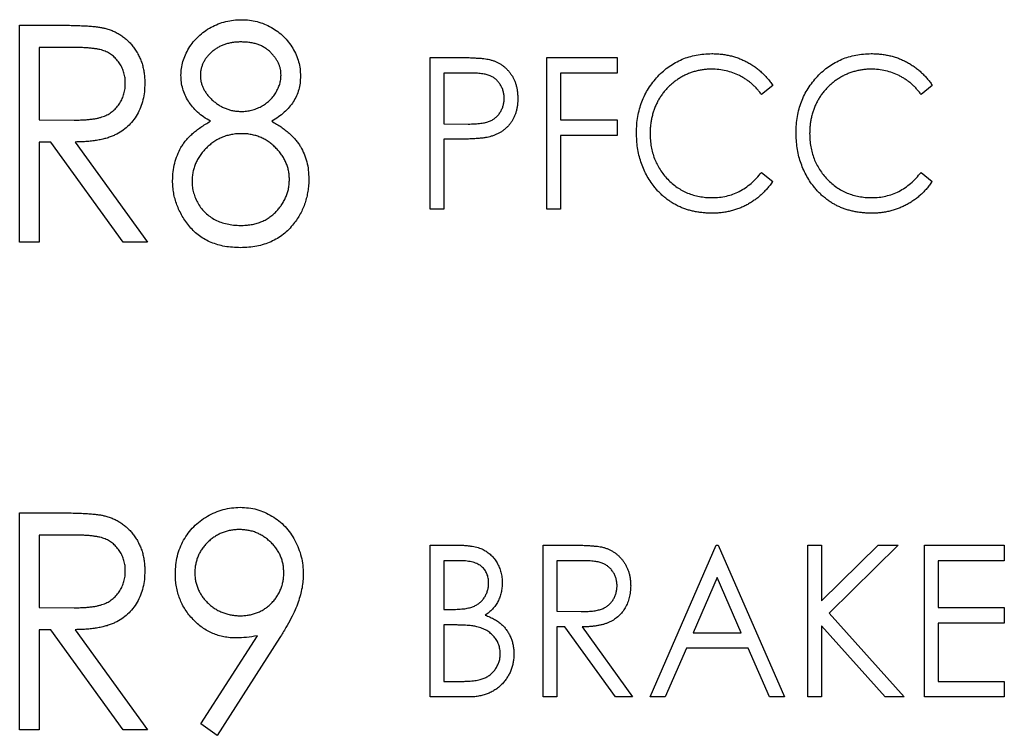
# Paper-space layout '1_1 scale views' of a CAD drawing. Header units: millimetres. Extents: x 0 to 420, y 0 to 297.
# Tile 6 of 48: x 108 to 120, y 140 to 149. Entities that reach past the tile are written whole.
import ezdxf

# ---------------------------------------------------------------- set-up
doc = ezdxf.new("R2010")
doc.units = ezdxf.units.MM

psp = doc.layouts.new('1_1 scale views')

# ---------------------------------------------------------------- linework, layer by layer
at = {"color": 7, "linetype": 'Continuous', "lineweight": 25}
for p, q in [((108.45, 148.558), (108.936, 148.558)), ((108.45, 145.912), (108.45, 148.558)), ((109.127, 148.287), (108.688, 148.287)), ((108.688, 148.287), (108.688, 147.405)), ((113.459, 148.164), (113.8, 148.164)), ((113.459, 146.312), (113.459, 148.164)), ((114.884, 148.164), (115.739, 148.164)), ((114.884, 146.312), (114.884, 148.164)), ((115.739, 148.164), (115.739, 147.974)), ((113.934, 147.974), (113.625, 147.974)), ((113.625, 147.974), (113.625, 147.357)), ((115.739, 147.974), (115.05, 147.974)), ((115.05, 147.974), (115.05, 147.404)), ((117.638, 147.824), (117.502, 147.713)), ((119.585, 147.824), (119.45, 147.713)), ((108.688, 147.405), (109.117, 147.401)), ((113.625, 147.357), (113.921, 147.353)), ((115.05, 147.404), (115.739, 147.404)), ((115.739, 147.404), (115.739, 147.214)), ((113.748, 147.167), (113.625, 147.167)), ((113.625, 147.167), (113.625, 146.312)), ((115.739, 147.214), (115.05, 147.214)), ((115.05, 147.214), (115.05, 146.312)), ((108.83, 147.133), (108.688, 147.133)), ((108.688, 147.133), (108.688, 145.912)), ((109.711, 145.912), (108.83, 147.133)), ((109.129, 147.133), (110.011, 145.912)), ((117.502, 146.763), (117.638, 146.653)), ((119.45, 146.763), (119.585, 146.653)), ((113.625, 146.312), (113.459, 146.312)), ((115.05, 146.312), (114.884, 146.312)), ((108.688, 145.912), (108.45, 145.912)), ((110.011, 145.912), (109.711, 145.912)), ((108.45, 142.608), (108.936, 142.608)), ((108.45, 139.962), (108.45, 142.608)), ((109.127, 142.337), (108.688, 142.337)), ((108.688, 142.337), (108.688, 141.455)), ((113.459, 142.214), (113.793, 142.214)), ((113.459, 140.362), (113.459, 142.214)), ((114.836, 142.214), (115.177, 142.214)), ((114.836, 140.362), (114.836, 142.214)), ((116.142, 140.362), (116.95, 142.214)), ((116.95, 142.214), (116.973, 142.214)), ((116.973, 142.214), (117.781, 140.362)), ((118.066, 142.214), (118.232, 142.214)), ((118.066, 140.362), (118.066, 142.214)), ((118.232, 142.214), (118.232, 141.534)), ((118.232, 141.534), (118.924, 142.214)), ((119.17, 142.214), (118.325, 141.383)), ((118.924, 142.214), (119.17, 142.214)), ((119.49, 142.214), (120.464, 142.214)), ((119.49, 140.362), (119.49, 142.214)), ((120.464, 142.214), (120.464, 142.024)), ((113.825, 142.024), (113.625, 142.024)), ((113.625, 142.024), (113.625, 141.431)), ((115.31, 142.024), (115.003, 142.024)), ((115.003, 142.024), (115.003, 141.407)), ((120.464, 142.024), (119.657, 142.024)), ((119.657, 142.024), (119.657, 141.454)), ((116.962, 141.82), (116.668, 141.146)), ((117.255, 141.146), (116.962, 141.82)), ((108.688, 141.455), (109.117, 141.451)), ((113.625, 141.431), (113.724, 141.431)), ((115.003, 141.407), (115.303, 141.404)), ((119.657, 141.454), (120.464, 141.454)), ((120.464, 141.454), (120.464, 141.264)), ((118.325, 141.383), (119.241, 140.362)), ((108.83, 141.183), (108.688, 141.183)), ((108.688, 141.183), (108.688, 139.962)), ((109.711, 139.962), (108.83, 141.183)), ((109.129, 141.183), (110.011, 139.962)), ((113.723, 141.241), (113.625, 141.241)), ((113.625, 141.241), (113.625, 140.552)), ((115.102, 141.217), (115.003, 141.217)), ((115.003, 141.217), (115.003, 140.362)), ((115.719, 140.362), (115.102, 141.217)), ((115.312, 141.217), (115.929, 140.362)), ((119.011, 140.362), (118.232, 141.23)), ((118.232, 141.23), (118.232, 140.362)), ((120.464, 141.264), (119.657, 141.264)), ((119.657, 141.264), (119.657, 140.552)), ((110.659, 140.033), (111.35, 141.108)), ((111.624, 141.086), (110.859, 139.894)), ((116.668, 141.146), (117.255, 141.146)), ((116.585, 140.956), (116.326, 140.362)), ((117.338, 140.956), (116.585, 140.956)), ((117.597, 140.362), (117.338, 140.956)), ((113.625, 140.552), (113.84, 140.552)), ((119.657, 140.552), (120.464, 140.552)), ((120.464, 140.552), (120.464, 140.362)), ((113.927, 140.362), (113.459, 140.362)), ((115.003, 140.362), (114.836, 140.362)), ((115.929, 140.362), (115.719, 140.362)), ((116.326, 140.362), (116.142, 140.362)), ((117.781, 140.362), (117.597, 140.362)), ((118.232, 140.362), (118.066, 140.362)), ((119.241, 140.362), (119.011, 140.362)), ((120.464, 140.362), (119.49, 140.362)), ((108.688, 139.962), (108.45, 139.962)), ((110.011, 139.962), (109.711, 139.962)), ((110.859, 139.894), (110.659, 140.033))]:
    psp.add_line(p, q, dxfattribs=at)
for points, knots in [([(110.418, 147.947), (110.419, 147.975), (110.422, 148.032), (110.44, 148.116), (110.472, 148.199), (110.514, 148.28), (110.567, 148.356), (110.631, 148.424), (110.703, 148.484), (110.785, 148.535), (110.872, 148.576), (110.965, 148.604), (111.061, 148.623), (111.126, 148.625), (111.159, 148.626)], [0, 0, 0, 0, 0.075898, 0.152361, 0.231582, 0.313764, 0.397876, 0.481065, 0.564927, 0.651306, 0.738407, 0.824672, 0.911311, 1, 1, 1, 1]), ([(111.159, 148.626), (111.191, 148.625), (111.254, 148.623), (111.347, 148.604), (111.437, 148.575), (111.522, 148.534), (111.6, 148.483), (111.671, 148.423), (111.732, 148.354), (111.783, 148.278), (111.825, 148.197), (111.855, 148.113), (111.873, 148.027), (111.875, 147.969), (111.876, 147.939)], [0, 0, 0, 0, 0.087232, 0.172427, 0.257616, 0.343034, 0.4283, 0.511889, 0.594344, 0.678136, 0.76075, 0.84139, 0.92045, 1, 1, 1, 1]), ([(108.936, 148.558), (108.969, 148.558), (109.031, 148.558), (109.121, 148.556), (109.202, 148.553), (109.275, 148.55), (109.34, 148.544), (109.396, 148.539), (109.445, 148.531), (109.474, 148.525), (109.488, 148.522)], [0, 0, 0, 0, 0.176242, 0.33814, 0.484799, 0.617149, 0.734395, 0.837422, 0.92561, 1, 1, 1, 1]), ([(109.488, 148.522), (109.505, 148.517), (109.541, 148.508), (109.591, 148.488), (109.639, 148.464), (109.685, 148.437), (109.728, 148.406), (109.768, 148.371), (109.807, 148.332), (109.841, 148.289), (109.873, 148.244), (109.9, 148.195), (109.925, 148.144), (109.944, 148.09), (109.959, 148.034), (109.969, 147.975), (109.976, 147.913), (109.976, 147.872), (109.977, 147.85)], [0, 0, 0, 0, 0.061387, 0.121495, 0.181089, 0.240038, 0.298644, 0.35799, 0.418441, 0.480043, 0.541867, 0.604173, 0.666682, 0.729899, 0.794538, 0.860455, 0.929211, 1, 1, 1, 1]), ([(109.739, 147.851), (109.739, 147.872), (109.737, 147.914), (109.724, 147.976), (109.703, 148.034), (109.673, 148.088), (109.637, 148.138), (109.594, 148.181), (109.547, 148.215), (109.502, 148.238), (109.463, 148.252), (109.428, 148.261), (109.389, 148.269), (109.345, 148.275), (109.297, 148.281), (109.245, 148.284), (109.187, 148.286), (109.148, 148.287), (109.127, 148.287)], [0, 0, 0, 0, 0.074206, 0.146692, 0.218332, 0.29067, 0.362618, 0.431553, 0.499554, 0.567987, 0.604677, 0.646293, 0.69288, 0.744014, 0.799888, 0.86174, 0.928424, 1, 1, 1, 1]), ([(111.146, 148.354), (111.129, 148.354), (111.095, 148.353), (111.045, 148.348), (110.997, 148.338), (110.952, 148.325), (110.909, 148.307), (110.868, 148.287), (110.83, 148.262), (110.794, 148.233), (110.762, 148.202), (110.733, 148.17), (110.709, 148.136), (110.69, 148.1), (110.674, 148.063), (110.663, 148.024), (110.656, 147.984), (110.656, 147.957), (110.655, 147.943)], [0, 0, 0, 0, 0.0729957, 0.1426084, 0.210916, 0.2768553, 0.3412606, 0.4054979, 0.4694891, 0.5341133, 0.5978095, 0.6579498, 0.7161764, 0.7731382, 0.8295284, 0.885346, 0.9418735, 1, 1, 1, 1]), ([(111.639, 147.948), (111.638, 147.961), (111.638, 147.986), (111.632, 148.023), (111.622, 148.059), (111.608, 148.094), (111.59, 148.129), (111.568, 148.162), (111.542, 148.195), (111.513, 148.227), (111.48, 148.257), (111.443, 148.283), (111.402, 148.306), (111.358, 148.324), (111.31, 148.337), (111.258, 148.348), (111.203, 148.353), (111.165, 148.354), (111.146, 148.354)], [0, 0, 0, 0, 0.052892, 0.104861, 0.156461, 0.209915, 0.264475, 0.320383, 0.378702, 0.440292, 0.502986, 0.565931, 0.631168, 0.69788, 0.767558, 0.840346, 0.91813, 1, 1, 1, 1]), ([(113.8, 148.164), (113.823, 148.164), (113.868, 148.164), (113.932, 148.163), (113.991, 148.16), (114.043, 148.157), (114.09, 148.154), (114.13, 148.149), (114.165, 148.144), (114.186, 148.139), (114.195, 148.136)], [0, 0, 0, 0, 0.1765, 0.339032, 0.485753, 0.61857, 0.735674, 0.838185, 0.926155, 1, 1, 1, 1]), ([(114.195, 148.136), (114.207, 148.133), (114.231, 148.126), (114.265, 148.112), (114.298, 148.096), (114.329, 148.077), (114.358, 148.055), (114.385, 148.031), (114.411, 148.004), (114.435, 147.975), (114.457, 147.943), (114.476, 147.91), (114.492, 147.874), (114.505, 147.837), (114.515, 147.797), (114.522, 147.756), (114.527, 147.712), (114.527, 147.683), (114.528, 147.667)], [0, 0, 0, 0, 0.060075, 0.119303, 0.178069, 0.236256, 0.294313, 0.353143, 0.412708, 0.473813, 0.535615, 0.597403, 0.660232, 0.723514, 0.789577, 0.856841, 0.927091, 1, 1, 1, 1]), ([(115.976, 147.249), (115.977, 147.282), (115.978, 147.348), (115.991, 147.444), (116.011, 147.536), (116.04, 147.624), (116.077, 147.708), (116.122, 147.788), (116.176, 147.864), (116.237, 147.935), (116.303, 148), (116.375, 148.057), (116.452, 148.104), (116.532, 148.144), (116.617, 148.174), (116.706, 148.196), (116.799, 148.209), (116.862, 148.211), (116.894, 148.212)], [0, 0, 0, 0, 0.067236, 0.132194, 0.195391, 0.257388, 0.318778, 0.380515, 0.442528, 0.505942, 0.569171, 0.630524, 0.690882, 0.750747, 0.811024, 0.872201, 0.934998, 1, 1, 1, 1]), ([(116.894, 148.212), (116.914, 148.211), (116.952, 148.211), (117.01, 148.206), (117.066, 148.198), (117.12, 148.187), (117.173, 148.173), (117.225, 148.155), (117.275, 148.134), (117.324, 148.11), (117.371, 148.084), (117.416, 148.054), (117.458, 148.022), (117.499, 147.988), (117.537, 147.951), (117.573, 147.911), (117.607, 147.869), (117.628, 147.839), (117.638, 147.824)], [0, 0, 0, 0, 0.067002, 0.132942, 0.197212, 0.260814, 0.32354, 0.38588, 0.447839, 0.509647, 0.571537, 0.632443, 0.693319, 0.753787, 0.814645, 0.875557, 0.937659, 1, 1, 1, 1]), ([(117.923, 147.249), (117.924, 147.282), (117.925, 147.348), (117.938, 147.444), (117.958, 147.536), (117.987, 147.624), (118.024, 147.708), (118.069, 147.788), (118.123, 147.864), (118.184, 147.935), (118.251, 148), (118.322, 148.057), (118.399, 148.104), (118.479, 148.144), (118.564, 148.174), (118.653, 148.196), (118.746, 148.209), (118.809, 148.211), (118.841, 148.212)], [0, 0, 0, 0, 0.067236, 0.132194, 0.195391, 0.257388, 0.318778, 0.380515, 0.442528, 0.505942, 0.569171, 0.630524, 0.690882, 0.750747, 0.811024, 0.872201, 0.934998, 1, 1, 1, 1]), ([(118.841, 148.212), (118.861, 148.211), (118.899, 148.211), (118.957, 148.206), (119.013, 148.198), (119.067, 148.187), (119.121, 148.173), (119.172, 148.155), (119.222, 148.134), (119.271, 148.11), (119.318, 148.084), (119.363, 148.054), (119.405, 148.022), (119.446, 147.988), (119.484, 147.951), (119.52, 147.911), (119.554, 147.869), (119.575, 147.839), (119.585, 147.824)], [0, 0, 0, 0, 0.067002, 0.132942, 0.197212, 0.260814, 0.32354, 0.38588, 0.447839, 0.509647, 0.571537, 0.632443, 0.693319, 0.753787, 0.814645, 0.875557, 0.937659, 1, 1, 1, 1]), ([(116.89, 148.022), (116.873, 148.022), (116.839, 148.021), (116.789, 148.016), (116.74, 148.008), (116.692, 147.996), (116.645, 147.981), (116.598, 147.963), (116.553, 147.942), (116.509, 147.917), (116.467, 147.89), (116.427, 147.86), (116.389, 147.828), (116.354, 147.794), (116.321, 147.758), (116.291, 147.719), (116.263, 147.678), (116.238, 147.635), (116.215, 147.59), (116.196, 147.543), (116.179, 147.496), (116.166, 147.446), (116.155, 147.396), (116.148, 147.344), (116.143, 147.291), (116.143, 147.255), (116.142, 147.236)], [0, 0, 0, 0, 0.042054, 0.083393, 0.124454, 0.165461, 0.206316, 0.247114, 0.288563, 0.330315, 0.372018, 0.413257, 0.453959, 0.494537, 0.53495, 0.575397, 0.616502, 0.657759, 0.699337, 0.740877, 0.782508, 0.824785, 0.867453, 0.910542, 0.954879, 1, 1, 1, 1]), ([(117.502, 147.713), (117.493, 147.725), (117.474, 147.75), (117.444, 147.784), (117.412, 147.817), (117.38, 147.847), (117.345, 147.874), (117.309, 147.9), (117.272, 147.923), (117.221, 147.95), (117.154, 147.979), (117.069, 148.004), (116.981, 148.019), (116.92, 148.021), (116.89, 148.022)], [0, 0, 0, 0, 0.065249, 0.129752, 0.19303, 0.255253, 0.317083, 0.378287, 0.439499, 0.500949, 0.623295, 0.74628, 0.871322, 1, 1, 1, 1]), ([(118.837, 148.022), (118.82, 148.022), (118.786, 148.021), (118.736, 148.016), (118.687, 148.008), (118.639, 147.996), (118.592, 147.981), (118.545, 147.963), (118.5, 147.942), (118.456, 147.917), (118.414, 147.89), (118.374, 147.86), (118.336, 147.828), (118.301, 147.794), (118.268, 147.758), (118.238, 147.719), (118.21, 147.678), (118.185, 147.635), (118.162, 147.59), (118.143, 147.543), (118.126, 147.496), (118.113, 147.446), (118.102, 147.396), (118.095, 147.344), (118.09, 147.291), (118.09, 147.255), (118.089, 147.236)], [0, 0, 0, 0, 0.042054, 0.083393, 0.124454, 0.165461, 0.206316, 0.247114, 0.288563, 0.330315, 0.372018, 0.413257, 0.453959, 0.494537, 0.53495, 0.575397, 0.616502, 0.657759, 0.699337, 0.740877, 0.782508, 0.824785, 0.867453, 0.910542, 0.954879, 1, 1, 1, 1]), ([(119.45, 147.713), (119.44, 147.725), (119.422, 147.75), (119.391, 147.784), (119.359, 147.817), (119.327, 147.847), (119.292, 147.874), (119.256, 147.9), (119.219, 147.923), (119.168, 147.95), (119.101, 147.979), (119.016, 148.004), (118.928, 148.019), (118.867, 148.021), (118.837, 148.022)], [0, 0, 0, 0, 0.065249, 0.129752, 0.19303, 0.255253, 0.317083, 0.378287, 0.439499, 0.500949, 0.623295, 0.74628, 0.871322, 1, 1, 1, 1]), ([(110.779, 147.386), (110.75, 147.403), (110.695, 147.436), (110.621, 147.495), (110.558, 147.56), (110.507, 147.63), (110.467, 147.705), (110.439, 147.783), (110.421, 147.864), (110.419, 147.919), (110.418, 147.947)], [0, 0, 0, 0, 0.141592, 0.2760629, 0.4033018, 0.5272993, 0.6476768, 0.7650936, 0.8817781, 1, 1, 1, 1]), ([(110.655, 147.943), (110.656, 147.929), (110.656, 147.902), (110.664, 147.862), (110.676, 147.822), (110.692, 147.784), (110.714, 147.747), (110.739, 147.71), (110.771, 147.675), (110.805, 147.641), (110.843, 147.61), (110.882, 147.582), (110.924, 147.559), (110.967, 147.54), (111.012, 147.525), (111.058, 147.514), (111.106, 147.508), (111.139, 147.507), (111.155, 147.506)], [0, 0, 0, 0, 0.056616, 0.111922, 0.167884, 0.224708, 0.283151, 0.34408, 0.407772, 0.474921, 0.54286, 0.609016, 0.67358, 0.738498, 0.801995, 0.866705, 0.932523, 1, 1, 1, 1]), ([(111.155, 147.506), (111.176, 147.507), (111.218, 147.508), (111.28, 147.521), (111.34, 147.54), (111.397, 147.566), (111.451, 147.599), (111.499, 147.639), (111.541, 147.684), (111.576, 147.734), (111.603, 147.787), (111.624, 147.84), (111.636, 147.894), (111.638, 147.931), (111.639, 147.948)], [0, 0, 0, 0, 0.087185, 0.173538, 0.259581, 0.347289, 0.434973, 0.520191, 0.604029, 0.688633, 0.772056, 0.850297, 0.925899, 1, 1, 1, 1]), ([(111.876, 147.939), (111.875, 147.911), (111.874, 147.854), (111.857, 147.772), (111.829, 147.695), (111.79, 147.623), (111.74, 147.556), (111.678, 147.494), (111.607, 147.436), (111.553, 147.403), (111.525, 147.386)], [0, 0, 0, 0, 0.1246928, 0.2446228, 0.3622423, 0.4801474, 0.6004583, 0.7254064, 0.8587054, 1, 1, 1, 1]), ([(114.361, 147.667), (114.361, 147.682), (114.36, 147.711), (114.351, 147.754), (114.336, 147.796), (114.315, 147.834), (114.29, 147.87), (114.26, 147.9), (114.226, 147.924), (114.195, 147.94), (114.167, 147.95), (114.143, 147.957), (114.116, 147.962), (114.085, 147.966), (114.052, 147.97), (114.015, 147.973), (113.976, 147.974), (113.948, 147.974), (113.934, 147.974)], [0, 0, 0, 0, 0.0740913, 0.1470678, 0.2191758, 0.292487, 0.364821, 0.434086, 0.5028423, 0.57172, 0.6083535, 0.6499045, 0.6958165, 0.7468715, 0.8026582, 0.8631859, 0.9291504, 1, 1, 1, 1]), ([(109.117, 147.401), (109.137, 147.401), (109.176, 147.401), (109.232, 147.404), (109.285, 147.407), (109.333, 147.413), (109.377, 147.419), (109.417, 147.428), (109.453, 147.438), (109.495, 147.453), (109.542, 147.477), (109.593, 147.513), (109.637, 147.557), (109.673, 147.608), (109.703, 147.663), (109.724, 147.723), (109.737, 147.786), (109.739, 147.829), (109.739, 147.851)], [0, 0, 0, 0, 0.068884, 0.133004, 0.192369, 0.247684, 0.298447, 0.344783, 0.387444, 0.426058, 0.498477, 0.568226, 0.638295, 0.709239, 0.781676, 0.852765, 0.925523, 1, 1, 1, 1]), ([(109.977, 147.85), (109.976, 147.815), (109.974, 147.747), (109.956, 147.647), (109.926, 147.554), (109.885, 147.468), (109.832, 147.39), (109.769, 147.321), (109.696, 147.264), (109.627, 147.225), (109.566, 147.199), (109.516, 147.181), (109.462, 147.167), (109.403, 147.155), (109.341, 147.145), (109.274, 147.139), (109.203, 147.134), (109.154, 147.134), (109.129, 147.133)], [0, 0, 0, 0, 0.083484, 0.162613, 0.23918, 0.314494, 0.388385, 0.460717, 0.533791, 0.609022, 0.648239, 0.690365, 0.734562, 0.781635, 0.831635, 0.884694, 0.940506, 1, 1, 1, 1]), ([(113.921, 147.353), (113.936, 147.353), (113.963, 147.353), (114.004, 147.355), (114.041, 147.357), (114.075, 147.361), (114.107, 147.366), (114.135, 147.371), (114.16, 147.378), (114.19, 147.388), (114.223, 147.405), (114.258, 147.43), (114.289, 147.461), (114.315, 147.496), (114.336, 147.536), (114.351, 147.577), (114.36, 147.621), (114.361, 147.651), (114.361, 147.667)], [0, 0, 0, 0, 0.070231, 0.135127, 0.195896, 0.251444, 0.303058, 0.349556, 0.391936, 0.430093, 0.501229, 0.570517, 0.640124, 0.710955, 0.782914, 0.853735, 0.926014, 1, 1, 1, 1]), ([(114.528, 147.667), (114.527, 147.652), (114.527, 147.622), (114.523, 147.579), (114.515, 147.537), (114.506, 147.498), (114.493, 147.46), (114.477, 147.425), (114.459, 147.391), (114.437, 147.36), (114.413, 147.331), (114.387, 147.304), (114.359, 147.28), (114.328, 147.259), (114.296, 147.239), (114.261, 147.223), (114.224, 147.209), (114.198, 147.201), (114.185, 147.197)], [0, 0, 0, 0, 0.072309, 0.141358, 0.208207, 0.272336, 0.335143, 0.396174, 0.456668, 0.516646, 0.575929, 0.634933, 0.693693, 0.752708, 0.811962, 0.873196, 0.935504, 1, 1, 1, 1]), ([(110.316, 146.661), (110.317, 146.698), (110.32, 146.77), (110.339, 146.875), (110.372, 146.973), (110.409, 147.052), (110.446, 147.111), (110.479, 147.154), (110.518, 147.196), (110.56, 147.237), (110.608, 147.276), (110.66, 147.315), (110.717, 147.352), (110.758, 147.375), (110.779, 147.386)], [0, 0, 0, 0, 0.1207561, 0.236813, 0.35026, 0.4633102, 0.5211542, 0.5805603, 0.6428101, 0.7074758, 0.7757044, 0.8465259, 0.9214795, 1, 1, 1, 1]), ([(111.525, 147.386), (111.545, 147.375), (111.584, 147.353), (111.64, 147.318), (111.69, 147.28), (111.737, 147.243), (111.779, 147.203), (111.816, 147.162), (111.849, 147.121), (111.885, 147.064), (111.923, 146.988), (111.955, 146.892), (111.975, 146.789), (111.977, 146.719), (111.978, 146.683)], [0, 0, 0, 0, 0.078045, 0.152615, 0.223262, 0.290956, 0.355325, 0.417626, 0.476908, 0.534534, 0.647521, 0.761304, 0.878255, 1, 1, 1, 1]), ([(111.16, 147.235), (111.139, 147.235), (111.097, 147.234), (111.037, 147.225), (110.978, 147.212), (110.923, 147.193), (110.87, 147.167), (110.819, 147.137), (110.772, 147.101), (110.727, 147.061), (110.687, 147.017), (110.651, 146.971), (110.621, 146.922), (110.596, 146.872), (110.577, 146.82), (110.564, 146.766), (110.555, 146.71), (110.554, 146.672), (110.553, 146.653)], [0, 0, 0, 0, 0.067596, 0.132929, 0.196397, 0.259393, 0.321589, 0.384465, 0.447689, 0.51278, 0.577452, 0.639772, 0.700413, 0.760058, 0.819311, 0.878362, 0.938641, 1, 1, 1, 1]), ([(111.741, 146.678), (111.74, 146.696), (111.739, 146.732), (111.731, 146.784), (111.718, 146.835), (111.699, 146.885), (111.675, 146.933), (111.645, 146.979), (111.611, 147.024), (111.571, 147.066), (111.528, 147.106), (111.482, 147.14), (111.434, 147.17), (111.383, 147.194), (111.331, 147.212), (111.276, 147.225), (111.218, 147.234), (111.179, 147.235), (111.16, 147.235)], [0, 0, 0, 0, 0.0607153, 0.1196582, 0.1786371, 0.2377148, 0.2975386, 0.3590521, 0.4221988, 0.4878296, 0.5538978, 0.6184644, 0.6811729, 0.7436698, 0.8060987, 0.8691137, 0.9339398, 1, 1, 1, 1]), ([(114.185, 147.197), (114.175, 147.195), (114.151, 147.189), (114.112, 147.183), (114.067, 147.178), (114.016, 147.174), (113.958, 147.171), (113.893, 147.169), (113.823, 147.167), (113.774, 147.167), (113.748, 147.167)], [0, 0, 0, 0, 0.075269, 0.165174, 0.268129, 0.385984, 0.51806, 0.664405, 0.825035, 1, 1, 1, 1]), ([(116.192, 146.589), (116.175, 146.612), (116.14, 146.658), (116.097, 146.732), (116.059, 146.809), (116.029, 146.891), (116.005, 146.975), (115.988, 147.063), (115.978, 147.155), (115.977, 147.217), (115.976, 147.249)], [0, 0, 0, 0, 0.122254, 0.24342, 0.364291, 0.486273, 0.609794, 0.736233, 0.865843, 1, 1, 1, 1]), ([(116.142, 147.236), (116.143, 147.209), (116.144, 147.155), (116.155, 147.077), (116.171, 147.001), (116.195, 146.93), (116.225, 146.861), (116.263, 146.796), (116.306, 146.735), (116.356, 146.678), (116.412, 146.626), (116.471, 146.579), (116.534, 146.541), (116.6, 146.509), (116.67, 146.485), (116.744, 146.468), (116.821, 146.456), (116.873, 146.455), (116.9, 146.455)], [0, 0, 0, 0, 0.067402, 0.132225, 0.195291, 0.256964, 0.318228, 0.379385, 0.441024, 0.503862, 0.566597, 0.627855, 0.688166, 0.748276, 0.808707, 0.870424, 0.93412, 1, 1, 1, 1]), ([(118.139, 146.589), (118.122, 146.612), (118.087, 146.658), (118.044, 146.732), (118.006, 146.809), (117.976, 146.891), (117.952, 146.975), (117.935, 147.063), (117.925, 147.155), (117.924, 147.217), (117.923, 147.249)], [0, 0, 0, 0, 0.122254, 0.24342, 0.364291, 0.486273, 0.609794, 0.736233, 0.865843, 1, 1, 1, 1]), ([(118.089, 147.236), (118.09, 147.209), (118.091, 147.155), (118.102, 147.077), (118.118, 147.001), (118.142, 146.93), (118.172, 146.861), (118.21, 146.796), (118.253, 146.735), (118.303, 146.678), (118.359, 146.626), (118.418, 146.579), (118.481, 146.541), (118.547, 146.509), (118.617, 146.485), (118.691, 146.468), (118.768, 146.456), (118.82, 146.455), (118.847, 146.455)], [0, 0, 0, 0, 0.067402, 0.132225, 0.195291, 0.256964, 0.318228, 0.379385, 0.441024, 0.503862, 0.566597, 0.627855, 0.688166, 0.748276, 0.808707, 0.870424, 0.93412, 1, 1, 1, 1]), ([(116.9, 146.455), (116.929, 146.456), (116.988, 146.457), (117.073, 146.472), (117.154, 146.496), (117.232, 146.53), (117.306, 146.574), (117.376, 146.628), (117.443, 146.691), (117.482, 146.739), (117.502, 146.763)], [0, 0, 0, 0, 0.1259, 0.248079, 0.368237, 0.488157, 0.609636, 0.7344, 0.864047, 1, 1, 1, 1]), ([(118.847, 146.455), (118.877, 146.456), (118.935, 146.457), (119.02, 146.472), (119.101, 146.496), (119.179, 146.53), (119.253, 146.574), (119.323, 146.628), (119.39, 146.691), (119.429, 146.739), (119.45, 146.763)], [0, 0, 0, 0, 0.1259, 0.248079, 0.368237, 0.488157, 0.609636, 0.7344, 0.864047, 1, 1, 1, 1]), ([(111.144, 145.844), (111.111, 145.845), (111.047, 145.847), (110.954, 145.858), (110.867, 145.879), (110.786, 145.906), (110.711, 145.942), (110.643, 145.987), (110.58, 146.038), (110.525, 146.098), (110.476, 146.163), (110.434, 146.229), (110.397, 146.297), (110.367, 146.367), (110.345, 146.438), (110.328, 146.511), (110.318, 146.585), (110.317, 146.636), (110.316, 146.661)], [0, 0, 0, 0, 0.075685, 0.147388, 0.21543, 0.280739, 0.344012, 0.406031, 0.467816, 0.530525, 0.592889, 0.653222, 0.712146, 0.770064, 0.827275, 0.884378, 0.941815, 1, 1, 1, 1]), ([(110.553, 146.653), (110.554, 146.629), (110.556, 146.582), (110.571, 146.513), (110.594, 146.445), (110.627, 146.381), (110.667, 146.32), (110.716, 146.268), (110.772, 146.221), (110.836, 146.183), (110.906, 146.152), (110.981, 146.132), (111.062, 146.118), (111.118, 146.116), (111.146, 146.116)], [0, 0, 0, 0, 0.0794917, 0.1573807, 0.236934, 0.3176676, 0.3990926, 0.4790851, 0.5597949, 0.6421184, 0.7266777, 0.8139967, 0.9045884, 1, 1, 1, 1]), ([(111.146, 146.116), (111.168, 146.116), (111.211, 146.117), (111.275, 146.125), (111.334, 146.138), (111.391, 146.157), (111.444, 146.18), (111.493, 146.21), (111.539, 146.244), (111.58, 146.284), (111.618, 146.326), (111.651, 146.371), (111.678, 146.418), (111.701, 146.467), (111.719, 146.517), (111.732, 146.569), (111.739, 146.623), (111.74, 146.659), (111.741, 146.678)], [0, 0, 0, 0, 0.07246, 0.141932, 0.208401, 0.273058, 0.335808, 0.397893, 0.459985, 0.52308, 0.585468, 0.646407, 0.705612, 0.763909, 0.821613, 0.880053, 0.939113, 1, 1, 1, 1]), ([(111.978, 146.683), (111.978, 146.657), (111.977, 146.607), (111.967, 146.533), (111.953, 146.46), (111.933, 146.39), (111.907, 146.323), (111.875, 146.257), (111.838, 146.194), (111.808, 146.155), (111.793, 146.135)], [0, 0, 0, 0, 0.129553, 0.256356, 0.381025, 0.503667, 0.6269, 0.749143, 0.873737, 1, 1, 1, 1]), ([(116.896, 146.265), (116.878, 146.265), (116.842, 146.265), (116.788, 146.27), (116.736, 146.276), (116.685, 146.285), (116.636, 146.296), (116.588, 146.31), (116.542, 146.326), (116.497, 146.345), (116.454, 146.367), (116.412, 146.391), (116.371, 146.417), (116.333, 146.447), (116.295, 146.478), (116.259, 146.512), (116.225, 146.549), (116.203, 146.575), (116.192, 146.589)], [0, 0, 0, 0, 0.068335, 0.135464, 0.200567, 0.264774, 0.327263, 0.389343, 0.450083, 0.510699, 0.570569, 0.630747, 0.691051, 0.751063, 0.812002, 0.873718, 0.936106, 1, 1, 1, 1]), ([(117.638, 146.653), (117.628, 146.638), (117.606, 146.608), (117.571, 146.565), (117.535, 146.526), (117.496, 146.488), (117.455, 146.453), (117.412, 146.422), (117.368, 146.392), (117.321, 146.365), (117.273, 146.342), (117.223, 146.321), (117.172, 146.304), (117.12, 146.289), (117.066, 146.278), (117.01, 146.27), (116.954, 146.265), (116.916, 146.265), (116.896, 146.265)], [0, 0, 0, 0, 0.063576, 0.126691, 0.188634, 0.249942, 0.311426, 0.372445, 0.433495, 0.495161, 0.556733, 0.61789, 0.679838, 0.742002, 0.804922, 0.868441, 0.933689, 1, 1, 1, 1]), ([(118.843, 146.265), (118.825, 146.265), (118.789, 146.265), (118.735, 146.27), (118.683, 146.276), (118.632, 146.285), (118.583, 146.296), (118.535, 146.31), (118.489, 146.326), (118.444, 146.345), (118.401, 146.367), (118.359, 146.391), (118.318, 146.417), (118.28, 146.447), (118.242, 146.478), (118.206, 146.512), (118.172, 146.549), (118.15, 146.575), (118.139, 146.589)], [0, 0, 0, 0, 0.068335, 0.135464, 0.200567, 0.264774, 0.327263, 0.389343, 0.450083, 0.510699, 0.570569, 0.630747, 0.691051, 0.751063, 0.812002, 0.873718, 0.936106, 1, 1, 1, 1]), ([(119.585, 146.653), (119.575, 146.638), (119.553, 146.608), (119.518, 146.565), (119.482, 146.526), (119.443, 146.488), (119.402, 146.453), (119.359, 146.422), (119.315, 146.392), (119.268, 146.365), (119.22, 146.342), (119.17, 146.321), (119.119, 146.304), (119.067, 146.289), (119.013, 146.278), (118.957, 146.27), (118.901, 146.265), (118.863, 146.265), (118.843, 146.265)], [0, 0, 0, 0, 0.063576, 0.126691, 0.188634, 0.249942, 0.311426, 0.372445, 0.433495, 0.495161, 0.556733, 0.61789, 0.679838, 0.742002, 0.804922, 0.868441, 0.933689, 1, 1, 1, 1]), ([(111.793, 146.135), (111.774, 146.112), (111.735, 146.066), (111.669, 146.006), (111.596, 145.956), (111.517, 145.915), (111.432, 145.883), (111.342, 145.86), (111.245, 145.847), (111.178, 145.845), (111.144, 145.844)], [0, 0, 0, 0, 0.122641, 0.242661, 0.361411, 0.481244, 0.603312, 0.729266, 0.861221, 1, 1, 1, 1]), ([(108.936, 142.608), (108.969, 142.608), (109.031, 142.608), (109.121, 142.606), (109.202, 142.603), (109.275, 142.6), (109.34, 142.594), (109.396, 142.589), (109.445, 142.581), (109.474, 142.575), (109.488, 142.572)], [0, 0, 0, 0, 0.176242, 0.33814, 0.484799, 0.617149, 0.734395, 0.837422, 0.92561, 1, 1, 1, 1]), ([(110.35, 141.865), (110.351, 141.902), (110.353, 141.975), (110.373, 142.081), (110.404, 142.182), (110.449, 142.276), (110.505, 142.363), (110.573, 142.441), (110.651, 142.509), (110.739, 142.569), (110.834, 142.616), (110.933, 142.651), (111.035, 142.672), (111.105, 142.674), (111.14, 142.676)], [0, 0, 0, 0, 0.087997, 0.17259, 0.255416, 0.33777, 0.419853, 0.500918, 0.583128, 0.667302, 0.751896, 0.83432, 0.916592, 1, 1, 1, 1]), ([(111.14, 142.676), (111.175, 142.674), (111.243, 142.672), (111.343, 142.652), (111.439, 142.618), (111.53, 142.571), (111.614, 142.512), (111.69, 142.443), (111.755, 142.362), (111.81, 142.272), (111.855, 142.175), (111.887, 142.074), (111.907, 141.969), (111.909, 141.899), (111.91, 141.863)], [0, 0, 0, 0, 0.08311, 0.164175, 0.244873, 0.327035, 0.409498, 0.491369, 0.573923, 0.659258, 0.744887, 0.829619, 0.913946, 1, 1, 1, 1]), ([(109.488, 142.572), (109.505, 142.567), (109.541, 142.558), (109.591, 142.538), (109.639, 142.514), (109.685, 142.487), (109.728, 142.456), (109.768, 142.421), (109.807, 142.382), (109.841, 142.339), (109.873, 142.294), (109.9, 142.245), (109.925, 142.194), (109.944, 142.14), (109.959, 142.084), (109.969, 142.025), (109.976, 141.963), (109.976, 141.922), (109.977, 141.9)], [0, 0, 0, 0, 0.061387, 0.121495, 0.181089, 0.240038, 0.298644, 0.35799, 0.418441, 0.480043, 0.541867, 0.604173, 0.666682, 0.729899, 0.794538, 0.860455, 0.929211, 1, 1, 1, 1]), ([(111.129, 142.404), (111.111, 142.404), (111.074, 142.403), (111.021, 142.396), (110.97, 142.384), (110.921, 142.366), (110.874, 142.345), (110.829, 142.318), (110.786, 142.287), (110.745, 142.251), (110.708, 142.212), (110.676, 142.17), (110.649, 142.126), (110.626, 142.081), (110.609, 142.033), (110.597, 141.983), (110.589, 141.932), (110.588, 141.897), (110.587, 141.879)], [0, 0, 0, 0, 0.065749, 0.129427, 0.191764, 0.253273, 0.315151, 0.37688, 0.44016, 0.505029, 0.569352, 0.632379, 0.693358, 0.753228, 0.81376, 0.874256, 0.936143, 1, 1, 1, 1]), ([(111.673, 141.879), (111.672, 141.897), (111.671, 141.932), (111.664, 141.983), (111.652, 142.033), (111.634, 142.081), (111.611, 142.126), (111.584, 142.17), (111.551, 142.212), (111.514, 142.251), (111.474, 142.286), (111.431, 142.318), (111.386, 142.345), (111.339, 142.367), (111.289, 142.384), (111.238, 142.396), (111.184, 142.403), (111.148, 142.404), (111.129, 142.404)], [0, 0, 0, 0, 0.063715, 0.125465, 0.185827, 0.246225, 0.305962, 0.36714, 0.430027, 0.494208, 0.558933, 0.621564, 0.683699, 0.745439, 0.807407, 0.869606, 0.933768, 1, 1, 1, 1]), ([(109.739, 141.901), (109.739, 141.922), (109.737, 141.964), (109.724, 142.026), (109.703, 142.084), (109.673, 142.138), (109.637, 142.188), (109.594, 142.231), (109.547, 142.265), (109.502, 142.288), (109.463, 142.302), (109.428, 142.311), (109.389, 142.319), (109.345, 142.325), (109.297, 142.331), (109.245, 142.334), (109.187, 142.336), (109.148, 142.337), (109.127, 142.337)], [0, 0, 0, 0, 0.074206, 0.146692, 0.218332, 0.29067, 0.362618, 0.431553, 0.499554, 0.567987, 0.604677, 0.646293, 0.69288, 0.744014, 0.799888, 0.86174, 0.928424, 1, 1, 1, 1]), ([(113.793, 142.214), (113.81, 142.214), (113.842, 142.214), (113.888, 142.211), (113.931, 142.207), (113.971, 142.201), (114.009, 142.194), (114.043, 142.185), (114.075, 142.175), (114.112, 142.158), (114.155, 142.132), (114.202, 142.095), (114.242, 142.05), (114.276, 141.999), (114.303, 141.943), (114.324, 141.883), (114.335, 141.82), (114.337, 141.777), (114.338, 141.755)], [0, 0, 0, 0, 0.060411, 0.117245, 0.171021, 0.220982, 0.268098, 0.311607, 0.352705, 0.391223, 0.464448, 0.5367, 0.610578, 0.686475, 0.763836, 0.840678, 0.919304, 1, 1, 1, 1]), ([(115.177, 142.214), (115.199, 142.214), (115.243, 142.214), (115.306, 142.213), (115.362, 142.211), (115.414, 142.208), (115.459, 142.204), (115.499, 142.201), (115.533, 142.196), (115.553, 142.191), (115.562, 142.189)], [0, 0, 0, 0, 0.176242, 0.33814, 0.484799, 0.617149, 0.734395, 0.837422, 0.92561, 1, 1, 1, 1]), ([(115.562, 142.189), (115.575, 142.186), (115.6, 142.179), (115.635, 142.165), (115.669, 142.149), (115.701, 142.13), (115.731, 142.108), (115.759, 142.083), (115.786, 142.056), (115.81, 142.026), (115.832, 141.994), (115.851, 141.96), (115.869, 141.924), (115.882, 141.886), (115.892, 141.847), (115.9, 141.806), (115.904, 141.763), (115.905, 141.734), (115.905, 141.719)], [0, 0, 0, 0, 0.061387, 0.121495, 0.181089, 0.240038, 0.298644, 0.35799, 0.418441, 0.480043, 0.541867, 0.604173, 0.666682, 0.729899, 0.794538, 0.860455, 0.929211, 1, 1, 1, 1]), ([(114.172, 141.752), (114.171, 141.762), (114.171, 141.782), (114.167, 141.812), (114.161, 141.84), (114.151, 141.865), (114.14, 141.89), (114.126, 141.912), (114.108, 141.933), (114.089, 141.952), (114.067, 141.969), (114.041, 141.984), (114.012, 141.996), (113.981, 142.007), (113.946, 142.014), (113.909, 142.02), (113.868, 142.024), (113.84, 142.024), (113.825, 142.024)], [0, 0, 0, 0, 0.06133, 0.120228, 0.176295, 0.231183, 0.28436, 0.336804, 0.390319, 0.444102, 0.499931, 0.558187, 0.620048, 0.685431, 0.755834, 0.832075, 0.912837, 1, 1, 1, 1]), ([(115.739, 141.719), (115.738, 141.734), (115.737, 141.764), (115.728, 141.807), (115.713, 141.848), (115.692, 141.886), (115.667, 141.92), (115.637, 141.95), (115.604, 141.974), (115.573, 141.99), (115.545, 142), (115.521, 142.007), (115.493, 142.012), (115.463, 142.016), (115.429, 142.02), (115.392, 142.023), (115.352, 142.024), (115.325, 142.024), (115.31, 142.024)], [0, 0, 0, 0, 0.074206, 0.146692, 0.218332, 0.29067, 0.362618, 0.431553, 0.499554, 0.567987, 0.604677, 0.646293, 0.69288, 0.744014, 0.799888, 0.86174, 0.928424, 1, 1, 1, 1]), ([(109.117, 141.451), (109.137, 141.451), (109.176, 141.451), (109.232, 141.454), (109.285, 141.457), (109.333, 141.463), (109.377, 141.469), (109.417, 141.478), (109.453, 141.488), (109.495, 141.503), (109.542, 141.527), (109.593, 141.563), (109.637, 141.607), (109.673, 141.658), (109.703, 141.713), (109.724, 141.773), (109.737, 141.836), (109.739, 141.879), (109.739, 141.901)], [0, 0, 0, 0, 0.068884, 0.133004, 0.192369, 0.247684, 0.298447, 0.344783, 0.387444, 0.426058, 0.498477, 0.568226, 0.638295, 0.709239, 0.781676, 0.852765, 0.925523, 1, 1, 1, 1]), ([(109.977, 141.9), (109.976, 141.865), (109.974, 141.797), (109.956, 141.697), (109.926, 141.604), (109.885, 141.518), (109.832, 141.44), (109.769, 141.371), (109.696, 141.314), (109.627, 141.275), (109.566, 141.249), (109.516, 141.231), (109.462, 141.217), (109.403, 141.205), (109.341, 141.195), (109.274, 141.189), (109.203, 141.184), (109.154, 141.184), (109.129, 141.183)], [0, 0, 0, 0, 0.083484, 0.162613, 0.23918, 0.314494, 0.388385, 0.460717, 0.533791, 0.609022, 0.648239, 0.690365, 0.734562, 0.781635, 0.831635, 0.884694, 0.940506, 1, 1, 1, 1]), ([(111.092, 141.082), (111.067, 141.082), (111.017, 141.084), (110.943, 141.095), (110.872, 141.112), (110.805, 141.137), (110.74, 141.169), (110.678, 141.208), (110.62, 141.255), (110.565, 141.307), (110.515, 141.365), (110.47, 141.427), (110.433, 141.492), (110.403, 141.56), (110.379, 141.632), (110.362, 141.707), (110.352, 141.785), (110.35, 141.838), (110.35, 141.865)], [0, 0, 0, 0, 0.063088, 0.124533, 0.184917, 0.244589, 0.304103, 0.364497, 0.426297, 0.490191, 0.554237, 0.61709, 0.679069, 0.741215, 0.803503, 0.867214, 0.932529, 1, 1, 1, 1]), ([(110.587, 141.879), (110.588, 141.861), (110.589, 141.826), (110.596, 141.774), (110.609, 141.724), (110.627, 141.676), (110.65, 141.631), (110.678, 141.587), (110.711, 141.545), (110.749, 141.506), (110.79, 141.47), (110.834, 141.439), (110.88, 141.412), (110.928, 141.391), (110.978, 141.374), (111.031, 141.361), (111.085, 141.355), (111.122, 141.353), (111.141, 141.353)], [0, 0, 0, 0, 0.06315, 0.124352, 0.184331, 0.244411, 0.304455, 0.36509, 0.427313, 0.492238, 0.556859, 0.620451, 0.682573, 0.744649, 0.806658, 0.86952, 0.933732, 1, 1, 1, 1]), ([(111.141, 141.353), (111.16, 141.353), (111.197, 141.355), (111.251, 141.361), (111.303, 141.374), (111.352, 141.391), (111.399, 141.412), (111.443, 141.439), (111.485, 141.47), (111.523, 141.506), (111.558, 141.545), (111.589, 141.587), (111.615, 141.631), (111.636, 141.676), (111.653, 141.724), (111.664, 141.774), (111.672, 141.826), (111.673, 141.861), (111.673, 141.879)], [0, 0, 0, 0, 0.067987, 0.13325, 0.196522, 0.258346, 0.319699, 0.381199, 0.443273, 0.506593, 0.570424, 0.63174, 0.69237, 0.752569, 0.812986, 0.873642, 0.935845, 1, 1, 1, 1]), ([(111.91, 141.863), (111.91, 141.835), (111.908, 141.779), (111.896, 141.693), (111.876, 141.606), (111.848, 141.515), (111.81, 141.419), (111.759, 141.316), (111.697, 141.203), (111.649, 141.126), (111.624, 141.086)], [0, 0, 0, 0, 0.099181, 0.201108, 0.307825, 0.418813, 0.539756, 0.676373, 0.829742, 1, 1, 1, 1]), ([(113.724, 141.431), (113.739, 141.431), (113.767, 141.431), (113.807, 141.432), (113.844, 141.436), (113.879, 141.439), (113.911, 141.444), (113.939, 141.451), (113.965, 141.457), (113.995, 141.469), (114.029, 141.486), (114.065, 141.512), (114.097, 141.543), (114.123, 141.579), (114.145, 141.619), (114.16, 141.661), (114.17, 141.706), (114.171, 141.736), (114.172, 141.752)], [0, 0, 0, 0, 0.069184, 0.133671, 0.193573, 0.248874, 0.299806, 0.346427, 0.38874, 0.427283, 0.498939, 0.569184, 0.639423, 0.710845, 0.782802, 0.854631, 0.925945, 1, 1, 1, 1]), ([(114.338, 141.755), (114.337, 141.735), (114.336, 141.695), (114.325, 141.636), (114.309, 141.58), (114.286, 141.527), (114.257, 141.478), (114.22, 141.434), (114.178, 141.394), (114.146, 141.372), (114.129, 141.361)], [0, 0, 0, 0, 0.131479, 0.258232, 0.38261, 0.506215, 0.627933, 0.750087, 0.872821, 1, 1, 1, 1]), ([(115.303, 141.404), (115.317, 141.404), (115.344, 141.404), (115.384, 141.406), (115.42, 141.409), (115.454, 141.412), (115.485, 141.417), (115.513, 141.423), (115.538, 141.43), (115.568, 141.441), (115.601, 141.458), (115.636, 141.483), (115.667, 141.514), (115.693, 141.549), (115.713, 141.588), (115.728, 141.63), (115.737, 141.674), (115.738, 141.704), (115.739, 141.719)], [0, 0, 0, 0, 0.068884, 0.133004, 0.192369, 0.247684, 0.298447, 0.344783, 0.387444, 0.426058, 0.498477, 0.568226, 0.638295, 0.709239, 0.781676, 0.852765, 0.925523, 1, 1, 1, 1]), ([(115.905, 141.719), (115.904, 141.694), (115.903, 141.646), (115.89, 141.576), (115.869, 141.511), (115.841, 141.451), (115.804, 141.397), (115.76, 141.349), (115.708, 141.308), (115.66, 141.281), (115.617, 141.263), (115.582, 141.25), (115.544, 141.241), (115.503, 141.232), (115.46, 141.225), (115.413, 141.221), (115.363, 141.218), (115.329, 141.217), (115.312, 141.217)], [0, 0, 0, 0, 0.083484, 0.162613, 0.23918, 0.314494, 0.388385, 0.460717, 0.533791, 0.609022, 0.648239, 0.690365, 0.734562, 0.781635, 0.831635, 0.884694, 0.940506, 1, 1, 1, 1]), ([(114.129, 141.361), (114.15, 141.353), (114.189, 141.338), (114.244, 141.31), (114.291, 141.281), (114.331, 141.248), (114.365, 141.213), (114.395, 141.175), (114.42, 141.134), (114.442, 141.089), (114.459, 141.042), (114.472, 140.992), (114.479, 140.941), (114.48, 140.906), (114.48, 140.888)], [0, 0, 0, 0, 0.105094, 0.200987, 0.288426, 0.36794, 0.443759, 0.519243, 0.59631, 0.674393, 0.754077, 0.833933, 0.916123, 1, 1, 1, 1]), ([(114.029, 141.219), (114.021, 141.221), (114.004, 141.225), (113.976, 141.229), (113.944, 141.233), (113.908, 141.235), (113.867, 141.238), (113.823, 141.239), (113.774, 141.241), (113.741, 141.241), (113.723, 141.241)], [0, 0, 0, 0, 0.080141, 0.171688, 0.277239, 0.39575, 0.527398, 0.670909, 0.828844, 1, 1, 1, 1]), ([(114.314, 140.888), (114.313, 140.907), (114.311, 140.945), (114.297, 141), (114.273, 141.051), (114.239, 141.098), (114.197, 141.139), (114.148, 141.174), (114.092, 141.201), (114.051, 141.213), (114.029, 141.219)], [0, 0, 0, 0, 0.1229776, 0.2414957, 0.3588652, 0.4798697, 0.6037473, 0.7288617, 0.8606217, 1, 1, 1, 1]), ([(111.35, 141.108), (111.306, 141.1), (111.221, 141.086), (111.134, 141.083), (111.092, 141.082)], [0, 0, 0, 0, 0.511622, 1, 1, 1, 1]), ([(113.84, 140.552), (113.855, 140.552), (113.885, 140.553), (113.927, 140.554), (113.967, 140.557), (114.003, 140.561), (114.037, 140.566), (114.067, 140.573), (114.094, 140.581), (114.125, 140.593), (114.161, 140.611), (114.199, 140.639), (114.232, 140.672), (114.261, 140.71), (114.284, 140.752), (114.302, 140.795), (114.312, 140.841), (114.313, 140.872), (114.314, 140.888)], [0, 0, 0, 0, 0.069807, 0.134579, 0.194415, 0.250549, 0.301262, 0.347969, 0.390185, 0.42866, 0.500914, 0.571392, 0.642245, 0.714971, 0.787795, 0.858561, 0.928895, 1, 1, 1, 1]), ([(114.48, 140.888), (114.48, 140.87), (114.479, 140.834), (114.472, 140.782), (114.46, 140.732), (114.444, 140.684), (114.422, 140.638), (114.396, 140.595), (114.365, 140.553), (114.331, 140.514), (114.292, 140.478), (114.249, 140.447), (114.203, 140.421), (114.154, 140.399), (114.102, 140.383), (114.047, 140.371), (113.988, 140.363), (113.948, 140.362), (113.927, 140.362)], [0, 0, 0, 0, 0.063363, 0.124627, 0.184367, 0.243059, 0.301844, 0.361338, 0.42118, 0.482903, 0.544595, 0.605999, 0.667367, 0.729491, 0.793258, 0.859341, 0.927971, 1, 1, 1, 1])]:
    psp.add_open_spline(points, degree=3, knots=knots, dxfattribs=at)

doc.saveas('drawing.dxf')
